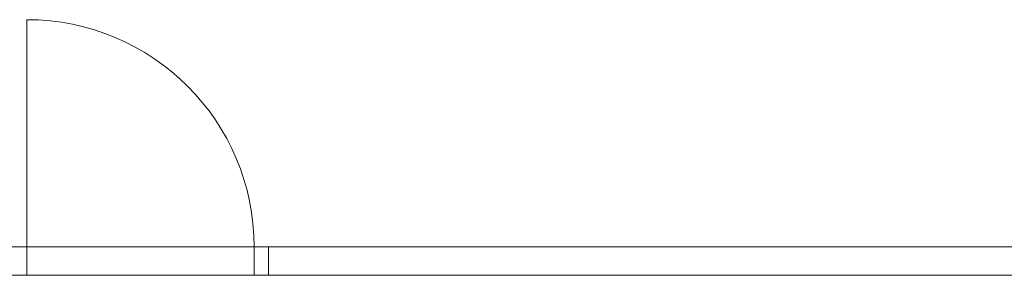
# Model space of a CAD drawing. Header units: millimetres. Extents: x 144573 to 336993, y 74252 to 247042.
# Tile 196 of 256: x 154859 to 158323, y 192930 to 193830. Entities that reach past the tile are written whole.
import ezdxf

# ---------------------------------------------------------------- set-up
doc = ezdxf.new("R2010")
doc.units = ezdxf.units.MM
doc.layers.add('DVERE', color=255, linetype='Continuous', lineweight=0)
doc.layers.add('NOVA', color=255, linetype='Continuous', lineweight=0)

msp = doc.modelspace()

# ---------------------------------------------------------------- linework, layer by layer
at = {"layer": 'DVERE'}
msp.add_lwpolyline([(154883.98, 193030.259), (154883.98, 193830.259, -0.41421356), (155683.98, 193030.259)], format="xyb", close=True, dxfattribs=at)
for points in [[(155683.98, 193030.259), (154883.98, 193030.259)], [(154883.98, 192930.259), (155683.98, 192930.259)]]:
    msp.add_lwpolyline(points, close=True, dxfattribs=at)
at = {"layer": 'NOVA'}
for p, q in [((158838.98, 193030.259), (158038.98, 193030.259)), ((158038.98, 192930.259), (158838.98, 192930.259))]:
    msp.add_line(p, q, dxfattribs=at)
for points in [[(153748.98, 193030.259), (154883.98, 193030.259)], [(154883.98, 193030.259), (154883.98, 192930.259)], [(155683.98, 193030.259), (158038.98, 193030.259)], [(155683.98, 193030.259), (155683.98, 192930.259)], [(155733.98, 193030.259), (155733.98, 192930.259)], [(153773.98, 192930.259), (154883.98, 192930.259)], [(155683.98, 192930.259), (158038.98, 192930.259)]]:
    msp.add_lwpolyline(points, close=True, dxfattribs=at)

doc.saveas('drawing.dxf')
